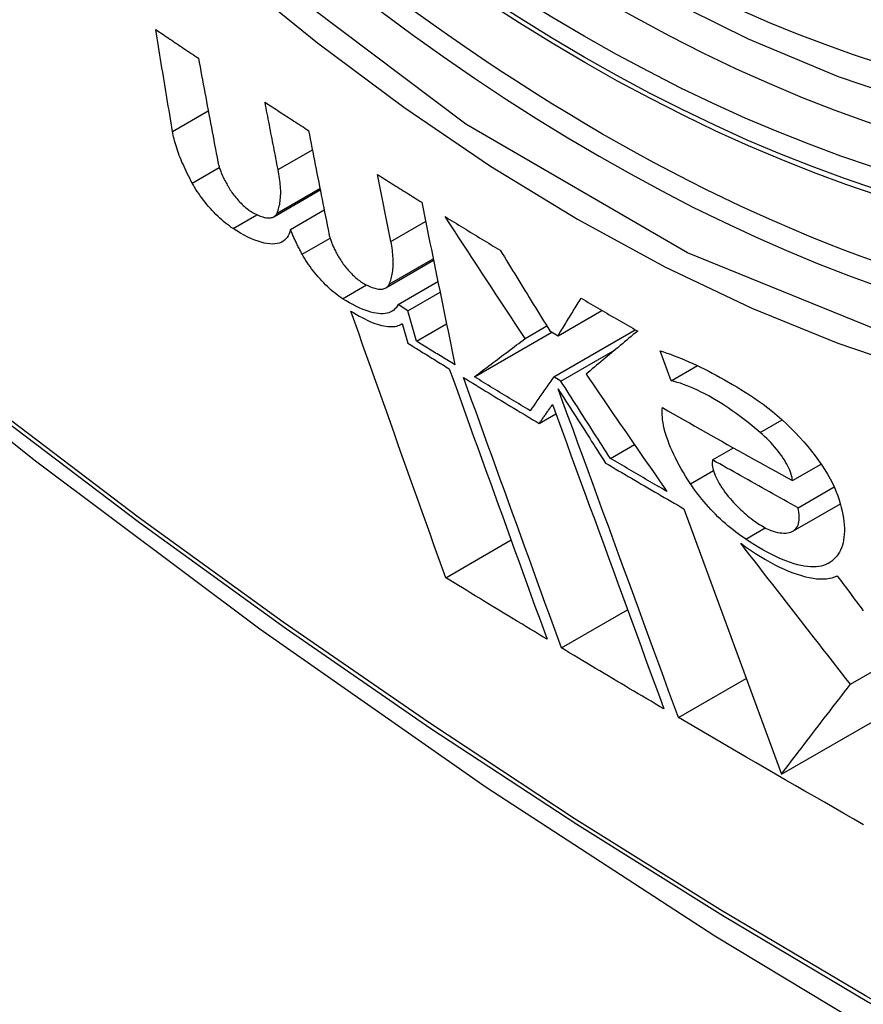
# Model space of a CAD drawing. Header units: inches. Extents: x 18 to 388, y 34 to 188.
# Tile 88 of 136: x 328.606 to 328.748, y 164.52 to 164.685. Entities that reach past the tile are written whole.
import ezdxf

# ---------------------------------------------------------------- set-up
doc = ezdxf.new("R2010")
doc.units = ezdxf.units.IN
doc.header["$MEASUREMENT"] = 0
doc.layers.add('Visible Edges(ANSI)', color=7, linetype='Continuous', lineweight=25)
doc.layers.add('Visible Tangent Edges(ANSI)', color=7, linetype='Continuous', lineweight=25)

msp = doc.modelspace()

# ---------------------------------------------------------------- linework, layer by layer
at = {"layer": 'Visible Edges(ANSI)'}
for p, q in [((328.64944, 164.66025), (328.65521, 164.66358)), ((328.66844, 164.64815), (328.66615, 164.65944)), ((328.64874, 164.65233), (328.65654, 164.65684)), ((328.64928, 164.65293), (328.65649, 164.6571)), ((328.65153, 164.65018), (328.65721, 164.65346)), ((328.66758, 164.64035), (328.67562, 164.64499)), ((328.66963, 164.63754), (328.67635, 164.64142)), ((328.67127, 164.63651), (328.67671, 164.63965)), ((328.67127, 164.63651), (328.66963, 164.63754)), ((328.69657, 164.6323), (328.70395, 164.63656)), ((328.67273, 164.6314), (328.67127, 164.63651)), ((328.67016, 164.63423), (328.67033, 164.63433)), ((328.67033, 164.63434), (328.67126, 164.63106)), ((328.67273, 164.6314), (328.67779, 164.63432)), ((328.69103, 164.63184), (328.69467, 164.63394)), ((328.69583, 164.62539), (328.70957, 164.63332)), ((328.68248, 164.62539), (328.69552, 164.63292)), ((328.69518, 164.63313), (328.69657, 164.6323)), ((328.69705, 164.62466), (328.70619, 164.62994)), ((328.71558, 164.6247), (328.71373, 164.62975)), ((328.71558, 164.6247), (328.72002, 164.62727)), ((328.69705, 164.62466), (328.69583, 164.62539)), ((328.6934, 164.61752), (328.69621, 164.61914)), ((328.70537, 164.61166), (328.70941, 164.61399)), ((328.72258, 164.61139), (328.7261, 164.61342)), ((328.73601, 164.60792), (328.74082, 164.6107)), ((328.73695, 164.60336), (328.74304, 164.60687)), ((328.73608, 164.59943), (328.74408, 164.60404)), ((328.71774, 164.60319), (328.73416, 164.55851)), ((328.72817, 164.59808), (328.73144, 164.59997)), ((328.67767, 164.59158), (328.68866, 164.59793)), ((328.74578, 164.57365), (328.77759, 164.59202)), ((328.69714, 164.57976), (328.70826, 164.58618)), ((328.71682, 164.56806), (328.72823, 164.57464)), ((328.73416, 164.55851), (328.75602, 164.57113))]:
    msp.add_line(p, q, dxfattribs=at)
at = {"layer": 'Visible Edges(ANSI)', "flags": 128}
for points in [[(328.86825, 164.67906), (328.85638, 164.67312), (328.84382, 164.66857), (328.83065, 164.66544), (328.81698, 164.66372), (328.80289, 164.66342), (328.78846, 164.66452), (328.77375, 164.66697), (328.75883, 164.67076), (328.74376, 164.67584), (328.72861, 164.68218), (328.71343, 164.68975), (328.69829, 164.69849), (328.68323, 164.70837), (328.66833, 164.71934), (328.65364, 164.73135), (328.63923, 164.74433), (328.62515, 164.75824), (328.61146, 164.773)], [(328.46219, 164.73929), (328.49799, 164.70513), (328.53436, 164.67237), (328.57124, 164.64105), (328.60859, 164.61123), (328.64635, 164.58297), (328.68448, 164.55631), (328.72294, 164.53131), (328.76168, 164.508), (328.80065, 164.48645), (328.83981, 164.46669), (328.87912, 164.44879), (328.91853, 164.43278), (328.95801, 164.41871), (328.99751, 164.40665), (329.03697, 164.39663), (329.07635, 164.38873)], [(328.63168, 164.66667), (328.63156, 164.66738), (328.63144, 164.66809), (328.63132, 164.66881), (328.6312, 164.66952), (328.63109, 164.67023), (328.63097, 164.67095), (328.63085, 164.67166), (328.63073, 164.67238), (328.63061, 164.67309), (328.63049, 164.67381), (328.63037, 164.67452), (328.63026, 164.67524), (328.63014, 164.67595), (328.63002, 164.67667), (328.6299, 164.67738), (328.62978, 164.6781), (328.62967, 164.67882), (328.62955, 164.67953), (328.62943, 164.68025), (328.62931, 164.68096), (328.6292, 164.68168), (328.62908, 164.68239), (328.62896, 164.68311), (328.62885, 164.68382)], [(328.62885, 164.68382), (328.62914, 164.68362), (328.62944, 164.68342), (328.62974, 164.68322), (328.63004, 164.68302), (328.63034, 164.68282), (328.63064, 164.68262), (328.63094, 164.68241), (328.63124, 164.68221), (328.63154, 164.68201), (328.63184, 164.68181), (328.63214, 164.68161), (328.63244, 164.68141), (328.63274, 164.68121), (328.63304, 164.68101), (328.63334, 164.6808), (328.63364, 164.6806), (328.63394, 164.6804), (328.63424, 164.6802), (328.63454, 164.68), (328.63484, 164.6798), (328.63514, 164.6796), (328.63544, 164.6794), (328.63574, 164.6792), (328.63604, 164.679)], [(328.63604, 164.679), (328.63618, 164.67827), (328.63631, 164.67754), (328.63645, 164.67682), (328.63658, 164.67609), (328.63672, 164.67536), (328.63685, 164.67463), (328.63699, 164.6739), (328.63713, 164.67318), (328.63726, 164.67245), (328.6374, 164.67172), (328.63753, 164.67099), (328.63767, 164.67026), (328.63781, 164.66954), (328.63794, 164.66881), (328.63808, 164.66808), (328.63822, 164.66735), (328.63835, 164.66663), (328.63849, 164.6659), (328.63863, 164.66517), (328.63876, 164.66445), (328.6389, 164.66372), (328.63904, 164.663), (328.63917, 164.66227), (328.63931, 164.66155)], [(328.64944, 164.66025), (328.64935, 164.66072), (328.64926, 164.66119), (328.64917, 164.66167), (328.64908, 164.66214), (328.64899, 164.66261), (328.64889, 164.66308), (328.6488, 164.66356), (328.64871, 164.66403), (328.64862, 164.6645), (328.64853, 164.66497), (328.64844, 164.66545), (328.64834, 164.66592), (328.64825, 164.66639), (328.64816, 164.66686), (328.64807, 164.66734), (328.64798, 164.66781), (328.64789, 164.66828), (328.6478, 164.66876), (328.6477, 164.66923), (328.64761, 164.6697), (328.64752, 164.67017), (328.64743, 164.67065), (328.64734, 164.67112), (328.64725, 164.67159)], [(328.64725, 164.67159), (328.64755, 164.67139), (328.64785, 164.67119), (328.64816, 164.671), (328.64846, 164.6708), (328.64877, 164.6706), (328.64907, 164.6704), (328.64938, 164.6702), (328.64968, 164.67), (328.64998, 164.6698), (328.65029, 164.66961), (328.65059, 164.66941), (328.6509, 164.66921), (328.6512, 164.66901), (328.65151, 164.66881), (328.65181, 164.66862), (328.65212, 164.66842), (328.65242, 164.66822), (328.65273, 164.66802), (328.65304, 164.66782), (328.65334, 164.66763), (328.65365, 164.66743), (328.65395, 164.66723), (328.65426, 164.66703), (328.65457, 164.66684)], [(328.635, 164.65799), (328.63478, 164.65839), (328.63457, 164.6588), (328.63436, 164.6592), (328.63416, 164.6596), (328.63397, 164.65999), (328.63379, 164.66038), (328.63361, 164.66077), (328.63344, 164.66115), (328.63327, 164.66153), (328.63311, 164.66191), (328.63296, 164.66228), (328.63282, 164.66265), (328.63269, 164.66301), (328.63256, 164.66337), (328.63244, 164.66372), (328.63232, 164.66407), (328.63222, 164.66442), (328.63212, 164.66475), (328.63202, 164.66509), (328.63194, 164.66542), (328.63186, 164.66574), (328.63179, 164.66605), (328.63173, 164.66636), (328.63168, 164.66667)], [(328.65457, 164.66684), (328.65471, 164.66611), (328.65485, 164.66539), (328.65499, 164.66467), (328.65514, 164.66394), (328.65528, 164.66322), (328.65542, 164.6625), (328.65556, 164.66177), (328.65571, 164.66105), (328.65585, 164.66032), (328.65599, 164.6596), (328.65614, 164.65888), (328.65628, 164.65815), (328.65642, 164.65743), (328.65656, 164.65671), (328.65671, 164.65598), (328.65685, 164.65526), (328.65699, 164.65453), (328.65714, 164.65381), (328.65728, 164.65309), (328.65742, 164.65237), (328.65757, 164.65164), (328.65771, 164.65092), (328.65785, 164.6502), (328.65799, 164.64948)], [(328.63931, 164.66155), (328.63934, 164.6614), (328.63937, 164.66125), (328.63941, 164.66109), (328.63946, 164.66093), (328.6395, 164.66077), (328.63955, 164.6606), (328.63961, 164.66043), (328.63967, 164.66026), (328.63973, 164.66009), (328.6398, 164.65991), (328.63987, 164.65973), (328.63994, 164.65955), (328.64002, 164.65937), (328.6401, 164.65918), (328.64019, 164.659), (328.64028, 164.65881), (328.64037, 164.65862), (328.64047, 164.65842), (328.64057, 164.65823), (328.64068, 164.65803), (328.64079, 164.65784), (328.6409, 164.65764), (328.64102, 164.65744), (328.64113, 164.65724)], [(328.64928, 164.65293), (328.64937, 164.65316), (328.64945, 164.6534), (328.64952, 164.65364), (328.64959, 164.65389), (328.64965, 164.65415), (328.64971, 164.65441), (328.64975, 164.65468), (328.64979, 164.65496), (328.64982, 164.65524), (328.64985, 164.65553), (328.64987, 164.65583), (328.64988, 164.65613), (328.64988, 164.65644), (328.64988, 164.65676), (328.64986, 164.65708), (328.64985, 164.65741), (328.64982, 164.65774), (328.64979, 164.65808), (328.64975, 164.65843), (328.6497, 164.65878), (328.64965, 164.65914), (328.64959, 164.6595), (328.64952, 164.65987), (328.64944, 164.66025)], [(328.66615, 164.65944), (328.66646, 164.65925), (328.66677, 164.65905), (328.66708, 164.65885), (328.66739, 164.65866), (328.6677, 164.65846), (328.66801, 164.65827), (328.66832, 164.65807), (328.66863, 164.65788), (328.66895, 164.65768), (328.66926, 164.65749), (328.66957, 164.65729), (328.66988, 164.6571), (328.67019, 164.65691), (328.6705, 164.65671), (328.67081, 164.65652), (328.67112, 164.65632), (328.67143, 164.65613), (328.67175, 164.65593), (328.67206, 164.65574), (328.67237, 164.65555), (328.67268, 164.65535), (328.67299, 164.65516), (328.67331, 164.65496), (328.67362, 164.65477)], [(328.64186, 164.65034), (328.64155, 164.65054), (328.64124, 164.65077), (328.64092, 164.65101), (328.6406, 164.65126), (328.64028, 164.65153), (328.63995, 164.65181), (328.63963, 164.6521), (328.63931, 164.65241), (328.63899, 164.65272), (328.63867, 164.65305), (328.63836, 164.65338), (328.63805, 164.65372), (328.63775, 164.65406), (328.63745, 164.65441), (328.63716, 164.65477), (328.63688, 164.65512), (328.63661, 164.65548), (328.63635, 164.65585), (328.63609, 164.65621), (328.63585, 164.65657), (328.63562, 164.65693), (328.6354, 164.65728), (328.63519, 164.65764), (328.635, 164.65799)], [(328.64113, 164.65724), (328.64126, 164.65703), (328.6414, 164.65682), (328.64154, 164.65661), (328.64168, 164.6564), (328.64183, 164.65619), (328.64199, 164.65598), (328.64215, 164.65578), (328.64232, 164.65557), (328.64249, 164.65537), (328.64267, 164.65516), (328.64285, 164.65497), (328.64303, 164.65478), (328.64322, 164.65459), (328.6434, 164.65441), (328.64359, 164.65423), (328.64378, 164.65406), (328.64397, 164.6539), (328.64415, 164.65374), (328.64434, 164.65359), (328.64452, 164.65345), (328.64471, 164.65333), (328.64489, 164.65321), (328.64506, 164.6531), (328.64523, 164.653)], [(328.67362, 164.65477), (328.67385, 164.65363), (328.67408, 164.65249), (328.67432, 164.65135), (328.67455, 164.65021), (328.67478, 164.64907), (328.67501, 164.64793), (328.67525, 164.64679), (328.67548, 164.64565), (328.67571, 164.6445), (328.67595, 164.64336), (328.67618, 164.64222), (328.67641, 164.64108), (328.67665, 164.63993), (328.67688, 164.63879), (328.67711, 164.63765), (328.67735, 164.63651), (328.67758, 164.63537), (328.67781, 164.63422), (328.67805, 164.63308), (328.67828, 164.63194), (328.67851, 164.63081), (328.67874, 164.62967), (328.67897, 164.62853), (328.67921, 164.6274)], [(328.64523, 164.653), (328.64549, 164.65286), (328.64573, 164.65273), (328.64598, 164.65262), (328.64621, 164.65252), (328.64644, 164.65243), (328.64667, 164.65235), (328.64688, 164.65228), (328.64709, 164.65222), (328.64729, 164.65218), (328.64749, 164.65215), (328.64767, 164.65213), (328.64785, 164.65212), (328.64802, 164.65213), (328.64818, 164.65215), (328.64833, 164.65217), (328.64848, 164.65221), (328.64861, 164.65227), (328.64873, 164.65233), (328.64885, 164.6524), (328.64895, 164.65249), (328.64905, 164.65258), (328.64913, 164.65269), (328.64921, 164.65281), (328.64928, 164.65293)], [(328.69103, 164.63184), (328.69047, 164.63268), (328.68991, 164.63353), (328.68935, 164.63438), (328.68879, 164.63523), (328.68822, 164.63608), (328.68766, 164.63693), (328.6871, 164.63779), (328.68654, 164.63864), (328.68597, 164.63949), (328.68541, 164.64035), (328.68485, 164.6412), (328.68428, 164.64206), (328.68372, 164.64291), (328.68316, 164.64377), (328.6826, 164.64463), (328.68203, 164.64548), (328.68147, 164.64634), (328.68091, 164.6472), (328.68035, 164.64806), (328.67979, 164.64891), (328.67922, 164.64977), (328.67866, 164.65063), (328.6781, 164.65148), (328.67754, 164.65234)], [(328.67754, 164.65234), (328.67793, 164.6521), (328.67831, 164.65187), (328.6787, 164.65163), (328.67909, 164.65139), (328.67947, 164.65116), (328.67986, 164.65092), (328.68024, 164.65068), (328.68063, 164.65045), (328.68102, 164.65021), (328.6814, 164.64998), (328.68179, 164.64974), (328.68218, 164.6495), (328.68256, 164.64927), (328.68295, 164.64903), (328.68334, 164.6488), (328.68373, 164.64856), (328.68411, 164.64833), (328.6845, 164.64809), (328.68489, 164.64786), (328.68528, 164.64762), (328.68567, 164.64739), (328.68606, 164.64715), (328.68644, 164.64692), (328.68683, 164.64668)], [(328.65153, 164.65018), (328.65144, 164.6498), (328.65132, 164.64945), (328.65116, 164.64913), (328.65098, 164.64884), (328.65077, 164.64858), (328.65053, 164.64836), (328.65026, 164.64817), (328.64996, 164.64801), (328.64963, 164.64789), (328.64928, 164.6478), (328.6489, 164.64775), (328.64849, 164.64773), (328.64805, 164.64775), (328.64759, 164.6478), (328.64711, 164.6479), (328.6466, 164.64802), (328.64607, 164.64819), (328.64552, 164.64839), (328.64495, 164.64863), (328.64437, 164.6489), (328.64376, 164.64921), (328.64314, 164.64955), (328.64251, 164.64993), (328.64186, 164.65034)], [(328.6535, 164.64601), (328.6534, 164.64619), (328.6533, 164.64637), (328.65321, 164.64656), (328.65311, 164.64673), (328.65302, 164.64691), (328.65293, 164.64709), (328.65284, 164.64727), (328.65275, 164.64745), (328.65266, 164.64762), (328.65258, 164.6478), (328.65249, 164.64797), (328.65241, 164.64815), (328.65233, 164.64832), (328.65225, 164.6485), (328.65217, 164.64867), (328.65209, 164.64884), (328.65202, 164.64901), (328.65194, 164.64918), (328.65187, 164.64935), (328.6518, 164.64952), (328.65173, 164.64968), (328.65166, 164.64985), (328.65159, 164.65002), (328.65153, 164.65018)], [(328.65799, 164.64948), (328.65803, 164.64933), (328.65806, 164.64918), (328.6581, 164.64902), (328.65815, 164.64886), (328.65819, 164.6487), (328.65825, 164.64854), (328.6583, 164.64837), (328.65836, 164.6482), (328.65843, 164.64803), (328.6585, 164.64785), (328.65857, 164.64767), (328.65865, 164.64749), (328.65873, 164.64731), (328.65881, 164.64713), (328.6589, 164.64694), (328.65899, 164.64675), (328.65909, 164.64656), (328.65919, 164.64637), (328.65929, 164.64618), (328.6594, 164.64598), (328.65951, 164.64579), (328.65963, 164.64559), (328.65974, 164.64539), (328.65987, 164.64519)], [(328.66813, 164.64096), (328.66823, 164.64118), (328.66832, 164.64141), (328.6684, 164.64165), (328.66848, 164.64189), (328.66854, 164.64214), (328.6686, 164.6424), (328.66866, 164.64266), (328.6687, 164.64294), (328.66874, 164.64321), (328.66877, 164.6435), (328.6688, 164.64379), (328.66881, 164.64409), (328.66882, 164.64439), (328.66882, 164.6447), (328.66882, 164.64502), (328.66881, 164.64534), (328.66878, 164.64567), (328.66876, 164.64601), (328.66872, 164.64635), (328.66868, 164.6467), (328.66863, 164.64705), (328.66857, 164.64741), (328.66851, 164.64778), (328.66844, 164.64815)], [(328.68683, 164.64668), (328.68718, 164.64612), (328.68753, 164.64555), (328.68787, 164.64498), (328.68822, 164.64442), (328.68857, 164.64385), (328.68892, 164.64329), (328.68927, 164.64272), (328.68961, 164.64216), (328.68996, 164.64159), (328.69031, 164.64102), (328.69066, 164.64046), (328.691, 164.63989), (328.69135, 164.63933), (328.6917, 164.63876), (328.69205, 164.6382), (328.6924, 164.63763), (328.69274, 164.63707), (328.69309, 164.6365), (328.69344, 164.63594), (328.69379, 164.63538), (328.69413, 164.63481), (328.69448, 164.63425), (328.69483, 164.63369), (328.69518, 164.63313)], [(328.66031, 164.63853), (328.66, 164.63873), (328.65968, 164.63895), (328.65937, 164.63919), (328.65904, 164.63944), (328.65872, 164.6397), (328.6584, 164.63998), (328.65808, 164.64027), (328.65775, 164.64057), (328.65744, 164.64087), (328.65712, 164.64119), (328.65681, 164.64152), (328.6565, 164.64185), (328.6562, 164.64219), (328.65591, 164.64253), (328.65562, 164.64288), (328.65535, 164.64323), (328.65508, 164.64358), (328.65482, 164.64393), (328.65457, 164.64428), (328.65433, 164.64464), (328.65411, 164.64498), (328.65389, 164.64533), (328.65369, 164.64567), (328.6535, 164.64601)], [(328.65987, 164.64519), (328.65999, 164.64499), (328.66013, 164.64478), (328.66027, 164.64457), (328.66042, 164.64437), (328.66058, 164.64416), (328.66074, 164.64395), (328.6609, 164.64375), (328.66107, 164.64354), (328.66125, 164.64334), (328.66142, 164.64314), (328.66161, 164.64295), (328.66179, 164.64276), (328.66198, 164.64257), (328.66217, 164.64239), (328.66236, 164.64222), (328.66255, 164.64205), (328.66274, 164.64189), (328.66293, 164.64173), (328.66312, 164.64159), (328.66331, 164.64145), (328.66349, 164.64132), (328.66367, 164.6412), (328.66385, 164.64109), (328.66403, 164.641)], [(328.66403, 164.641), (328.66428, 164.64086), (328.66454, 164.64073), (328.66478, 164.64062), (328.66502, 164.64052), (328.66526, 164.64043), (328.66548, 164.64035), (328.6657, 164.64029), (328.66591, 164.64023), (328.66612, 164.64019), (328.66632, 164.64016), (328.66651, 164.64014), (328.66669, 164.64014), (328.66686, 164.64014), (328.66702, 164.64016), (328.66717, 164.64019), (328.66732, 164.64023), (328.66745, 164.64028), (328.66758, 164.64035), (328.6677, 164.64042), (328.6678, 164.64051), (328.6679, 164.6406), (328.66798, 164.64071), (328.66806, 164.64083), (328.66813, 164.64096)], [(328.66963, 164.63754), (328.66948, 164.63727), (328.66931, 164.63702), (328.66912, 164.6368), (328.6689, 164.63661), (328.66866, 164.63644), (328.6684, 164.6363), (328.66811, 164.63618), (328.6678, 164.6361), (328.66747, 164.63604), (328.66712, 164.63601), (328.66675, 164.636), (328.66635, 164.63603), (328.66594, 164.63608), (328.66551, 164.63616), (328.66506, 164.63627), (328.66459, 164.63641), (328.6641, 164.63658), (328.6636, 164.63678), (328.66308, 164.637), (328.66255, 164.63725), (328.66201, 164.63753), (328.66145, 164.63784), (328.66088, 164.63817), (328.66031, 164.63853)], [(328.69657, 164.6323), (328.69673, 164.63256), (328.69689, 164.63282), (328.69705, 164.63308), (328.69721, 164.63334), (328.69737, 164.6336), (328.69752, 164.63387), (328.69768, 164.63413), (328.69785, 164.63439), (328.69801, 164.63465), (328.69817, 164.63492), (328.69833, 164.63518), (328.69849, 164.63544), (328.69865, 164.63571), (328.69881, 164.63597), (328.69897, 164.63623), (328.69913, 164.6365), (328.6993, 164.63676), (328.69946, 164.63702), (328.69962, 164.63729), (328.69978, 164.63755), (328.69994, 164.63782), (328.7001, 164.63808), (328.70027, 164.63835), (328.70043, 164.63861)], [(328.70043, 164.63861), (328.70082, 164.63838), (328.70122, 164.63815), (328.70162, 164.63792), (328.70201, 164.63769), (328.70241, 164.63746), (328.7028, 164.63722), (328.7032, 164.63699), (328.7036, 164.63676), (328.70399, 164.63653), (328.70439, 164.6363), (328.70479, 164.63607), (328.70519, 164.63584), (328.70558, 164.63561), (328.70598, 164.63538), (328.70638, 164.63516), (328.70678, 164.63493), (328.70718, 164.6347), (328.70757, 164.63447), (328.70797, 164.63424), (328.70837, 164.63401), (328.70877, 164.63378), (328.70917, 164.63355), (328.70957, 164.63332), (328.70997, 164.63309)], [(328.67767, 164.59158), (328.67701, 164.59342), (328.67635, 164.59526), (328.67568, 164.59711), (328.67502, 164.59897), (328.67436, 164.60083), (328.67369, 164.60269), (328.67302, 164.60456), (328.67235, 164.60643), (328.67169, 164.6083), (328.67102, 164.61018), (328.67035, 164.61206), (328.66968, 164.61394), (328.66901, 164.61582), (328.66834, 164.6177), (328.66767, 164.61958), (328.667, 164.62146), (328.66633, 164.62334), (328.66567, 164.62522), (328.665, 164.6271), (328.66434, 164.62898), (328.66367, 164.63085), (328.66301, 164.63272), (328.66235, 164.63459), (328.66169, 164.63645)], [(328.66169, 164.63645), (328.66217, 164.63615), (328.66264, 164.63587), (328.66311, 164.6356), (328.66357, 164.63535), (328.66402, 164.63512), (328.66446, 164.63491), (328.66488, 164.63471), (328.6653, 164.63454), (328.66571, 164.63438), (328.66611, 164.63425), (328.6665, 164.63413), (328.66687, 164.63403), (328.66724, 164.63395), (328.66759, 164.63389), (328.66793, 164.63385), (328.66825, 164.63383), (328.66856, 164.63383), (328.66886, 164.63384), (328.66914, 164.63388), (328.66941, 164.63393), (328.66966, 164.63401), (328.6699, 164.6341), (328.67012, 164.63421), (328.67033, 164.63434)], [(328.68248, 164.62539), (328.68283, 164.62565), (328.68318, 164.62591), (328.68352, 164.62618), (328.68387, 164.62644), (328.68423, 164.62671), (328.68458, 164.62697), (328.68493, 164.62724), (328.68529, 164.62751), (328.68564, 164.62778), (328.686, 164.62804), (328.68636, 164.62831), (328.68671, 164.62858), (328.68707, 164.62885), (328.68743, 164.62912), (328.68779, 164.62939), (328.68815, 164.62967), (328.68851, 164.62994), (328.68887, 164.63021), (328.68923, 164.63048), (328.68959, 164.63075), (328.68995, 164.63102), (328.69031, 164.63129), (328.69067, 164.63157), (328.69103, 164.63184)], [(328.70997, 164.63309), (328.7096, 164.63279), (328.70923, 164.63248), (328.70887, 164.63218), (328.7085, 164.63187), (328.70813, 164.63156), (328.70777, 164.63126), (328.7074, 164.63095), (328.70703, 164.63065), (328.70667, 164.63034), (328.7063, 164.63004), (328.70594, 164.62974), (328.70558, 164.62943), (328.70521, 164.62913), (328.70485, 164.62883), (328.70449, 164.62852), (328.70413, 164.62822), (328.70377, 164.62792), (328.70341, 164.62762), (328.70305, 164.62732), (328.70269, 164.62702), (328.70233, 164.62672), (328.70198, 164.62642), (328.70162, 164.62612), (328.70127, 164.62583)], [(328.67126, 164.63106), (328.67155, 164.63088), (328.67184, 164.6307), (328.67213, 164.63052), (328.67242, 164.63033), (328.67272, 164.63015), (328.67301, 164.62997), (328.6733, 164.62979), (328.67359, 164.62961), (328.67388, 164.62943), (328.67417, 164.62925), (328.67446, 164.62907), (328.67476, 164.62889), (328.67505, 164.62871), (328.67534, 164.62853), (328.67563, 164.62835), (328.67592, 164.62817), (328.67621, 164.62799), (328.67651, 164.62781), (328.6768, 164.62763), (328.67709, 164.62745), (328.67738, 164.62727), (328.67767, 164.62709), (328.67797, 164.62691), (328.67826, 164.62673)], [(328.67921, 164.6274), (328.67894, 164.62756), (328.67867, 164.62773), (328.67839, 164.6279), (328.67812, 164.62806), (328.67785, 164.62823), (328.67758, 164.62839), (328.67731, 164.62856), (328.67704, 164.62873), (328.67677, 164.62889), (328.6765, 164.62906), (328.67623, 164.62923), (328.67596, 164.62939), (328.67569, 164.62956), (328.67542, 164.62973), (328.67515, 164.62989), (328.67488, 164.63006), (328.67462, 164.63023), (328.67435, 164.63039), (328.67408, 164.63056), (328.67381, 164.63073), (328.67354, 164.63089), (328.67327, 164.63106), (328.673, 164.63123), (328.67273, 164.6314)], [(328.71373, 164.62975), (328.7143, 164.62957), (328.71489, 164.62937), (328.71549, 164.62917), (328.71609, 164.62894), (328.7167, 164.62871), (328.71732, 164.62846), (328.71794, 164.6282), (328.71858, 164.62793), (328.71922, 164.62764), (328.71986, 164.62734), (328.72052, 164.62703), (328.72118, 164.62671), (328.72184, 164.62637), (328.72251, 164.62602), (328.72319, 164.62566), (328.72387, 164.62529), (328.72456, 164.6249), (328.72525, 164.62451), (328.72595, 164.6241), (328.72665, 164.62368), (328.72735, 164.62325), (328.72805, 164.62281), (328.72876, 164.62236), (328.72948, 164.6219)], [(328.67826, 164.62673), (328.67894, 164.62484), (328.67962, 164.62295), (328.6803, 164.62106), (328.68099, 164.61916), (328.68167, 164.61725), (328.68236, 164.61535), (328.68305, 164.61344), (328.68374, 164.61153), (328.68443, 164.60962), (328.68512, 164.60771), (328.68581, 164.6058), (328.6865, 164.60389), (328.68719, 164.60199), (328.68788, 164.60008), (328.68857, 164.59817), (328.68926, 164.59627), (328.68995, 164.59437), (328.69063, 164.59248), (328.69132, 164.59059), (328.692, 164.5887), (328.69268, 164.58682), (328.69336, 164.58495), (328.69404, 164.58308), (328.69472, 164.58122)], [(328.69714, 164.57976), (328.69647, 164.58162), (328.69579, 164.58349), (328.69511, 164.58536), (328.69442, 164.58724), (328.69374, 164.58913), (328.69305, 164.59102), (328.69236, 164.59291), (328.69168, 164.59481), (328.69099, 164.59671), (328.6903, 164.59861), (328.6896, 164.60052), (328.68891, 164.60243), (328.68822, 164.60434), (328.68753, 164.60625), (328.68684, 164.60816), (328.68615, 164.61007), (328.68546, 164.61197), (328.68477, 164.61388), (328.68408, 164.61578), (328.68339, 164.61769), (328.68271, 164.61958), (328.68202, 164.62148), (328.68134, 164.62337), (328.68066, 164.62526)], [(328.68066, 164.62526), (328.68119, 164.62493), (328.68171, 164.62461), (328.68224, 164.62429), (328.68277, 164.62396), (328.6833, 164.62364), (328.68383, 164.62332), (328.68436, 164.62299), (328.68489, 164.62267), (328.68542, 164.62235), (328.68595, 164.62203), (328.68648, 164.6217), (328.68701, 164.62138), (328.68754, 164.62106), (328.68807, 164.62074), (328.6886, 164.62041), (328.68914, 164.62009), (328.68967, 164.61977), (328.6902, 164.61945), (328.69073, 164.61913), (328.69127, 164.61881), (328.6918, 164.61848), (328.69233, 164.61816), (328.69287, 164.61784), (328.6934, 164.61752)], [(328.69188, 164.61969), (328.69148, 164.61993), (328.69109, 164.62016), (328.6907, 164.6204), (328.6903, 164.62064), (328.68991, 164.62087), (328.68952, 164.62111), (328.68913, 164.62135), (328.68874, 164.62159), (328.68834, 164.62182), (328.68795, 164.62206), (328.68756, 164.6223), (328.68717, 164.62254), (328.68678, 164.62277), (328.68639, 164.62301), (328.68599, 164.62325), (328.6856, 164.62349), (328.68521, 164.62372), (328.68482, 164.62396), (328.68443, 164.6242), (328.68404, 164.62444), (328.68365, 164.62468), (328.68326, 164.62491), (328.68287, 164.62515), (328.68248, 164.62539)], [(328.69583, 164.62539), (328.69566, 164.62515), (328.6955, 164.62491), (328.69533, 164.62467), (328.69517, 164.62444), (328.695, 164.6242), (328.69483, 164.62396), (328.69467, 164.62372), (328.6945, 164.62348), (328.69434, 164.62324), (328.69417, 164.62301), (328.69401, 164.62277), (328.69384, 164.62253), (328.69368, 164.62229), (328.69351, 164.62205), (328.69335, 164.62182), (328.69318, 164.62158), (328.69302, 164.62134), (328.69286, 164.6211), (328.69269, 164.62087), (328.69253, 164.62063), (328.69237, 164.6204), (328.6922, 164.62016), (328.69204, 164.61992), (328.69188, 164.61969)], [(328.70127, 164.62583), (328.70183, 164.625), (328.7024, 164.62418), (328.70297, 164.62336), (328.70353, 164.62253), (328.7041, 164.62171), (328.70467, 164.62088), (328.70523, 164.62006), (328.7058, 164.61924), (328.70637, 164.61841), (328.70693, 164.61759), (328.7075, 164.61677), (328.70807, 164.61594), (328.70864, 164.61512), (328.7092, 164.6143), (328.70977, 164.61348), (328.71034, 164.61265), (328.7109, 164.61183), (328.71147, 164.61101), (328.71204, 164.6102), (328.7126, 164.60938), (328.71317, 164.60856), (328.71373, 164.60774), (328.71429, 164.60693), (328.71486, 164.60611)], [(328.71682, 164.56806), (328.716, 164.57029), (328.71518, 164.57254), (328.71435, 164.5748), (328.71352, 164.57708), (328.71268, 164.57936), (328.71184, 164.58166), (328.71099, 164.58396), (328.71015, 164.58627), (328.7093, 164.58859), (328.70845, 164.59091), (328.70759, 164.59324), (328.70674, 164.59557), (328.70589, 164.5979), (328.70503, 164.60024), (328.70418, 164.60257), (328.70332, 164.60491), (328.70247, 164.60724), (328.70162, 164.60956), (328.70077, 164.61189), (328.69992, 164.6142), (328.69908, 164.61651), (328.69823, 164.61882), (328.69739, 164.62111), (328.69656, 164.62339)], [(328.69656, 164.62339), (328.69689, 164.62287), (328.69722, 164.62235), (328.69756, 164.62183), (328.69789, 164.6213), (328.69822, 164.62078), (328.69856, 164.62026), (328.69889, 164.61974), (328.69922, 164.61922), (328.69956, 164.61869), (328.69989, 164.61817), (328.70022, 164.61765), (328.70056, 164.61713), (328.70089, 164.61661), (328.70122, 164.61609), (328.70156, 164.61557), (328.70189, 164.61504), (328.70222, 164.61452), (328.70256, 164.614), (328.70289, 164.61348), (328.70322, 164.61296), (328.70356, 164.61244), (328.70389, 164.61192), (328.70422, 164.6114), (328.70455, 164.61088)], [(328.70537, 164.61166), (328.70502, 164.6122), (328.70467, 164.61274), (328.70433, 164.61328), (328.70398, 164.61382), (328.70364, 164.61436), (328.70329, 164.6149), (328.70294, 164.61544), (328.70259, 164.61598), (328.70225, 164.61653), (328.7019, 164.61707), (328.70155, 164.61761), (328.70121, 164.61815), (328.70086, 164.6187), (328.70051, 164.61924), (328.70017, 164.61978), (328.69982, 164.62032), (328.69947, 164.62087), (328.69913, 164.62141), (328.69878, 164.62195), (328.69843, 164.62249), (328.69809, 164.62304), (328.69774, 164.62358), (328.69739, 164.62412), (328.69705, 164.62466)], [(328.7306, 164.61602), (328.72993, 164.61659), (328.72926, 164.61714), (328.72858, 164.61768), (328.72791, 164.61821), (328.72723, 164.61872), (328.72655, 164.61921), (328.72588, 164.61969), (328.72521, 164.62015), (328.72454, 164.62059), (328.72388, 164.62101), (328.72322, 164.62141), (328.72257, 164.6218), (328.72193, 164.62216), (328.72129, 164.62251), (328.72067, 164.62283), (328.72005, 164.62313), (328.71944, 164.62341), (328.71885, 164.62366), (328.71827, 164.62389), (328.7177, 164.6241), (328.71715, 164.62429), (328.71661, 164.62445), (328.71609, 164.62459), (328.71558, 164.6247)], [(328.72948, 164.6219), (328.73027, 164.62137), (328.73107, 164.62079), (328.73187, 164.62019), (328.73267, 164.61955), (328.73346, 164.61888), (328.73424, 164.61818), (328.73502, 164.61747), (328.73577, 164.61673), (328.73651, 164.61598), (328.73722, 164.61522), (328.73791, 164.61444), (328.73858, 164.61366), (328.73922, 164.61288), (328.73982, 164.61209), (328.7404, 164.61131), (328.74094, 164.61052), (328.74145, 164.60975), (328.74192, 164.60898), (328.74235, 164.60822), (328.74274, 164.60748), (328.74309, 164.60676), (328.74339, 164.60605), (328.74366, 164.60537), (328.74388, 164.60471)], [(328.6934, 164.61752), (328.69349, 164.61766), (328.69359, 164.61779), (328.69368, 164.61792), (328.69377, 164.61806), (328.69386, 164.61819), (328.69396, 164.61832), (328.69405, 164.61846), (328.69414, 164.61859), (328.69423, 164.61872), (328.69433, 164.61886), (328.69442, 164.61899), (328.69451, 164.61912), (328.69461, 164.61926), (328.6947, 164.61939), (328.69479, 164.61953), (328.69488, 164.61966), (328.69498, 164.61979), (328.69507, 164.61993), (328.69516, 164.62006), (328.69526, 164.6202), (328.69535, 164.62033), (328.69544, 164.62046), (328.69554, 164.6206), (328.69563, 164.62073)], [(328.69563, 164.62073), (328.6964, 164.61862), (328.69718, 164.61649), (328.69796, 164.61436), (328.69874, 164.61222), (328.69952, 164.61008), (328.70031, 164.60793), (328.70109, 164.60578), (328.70188, 164.60362), (328.70267, 164.60147), (328.70346, 164.59931), (328.70425, 164.59716), (328.70504, 164.595), (328.70582, 164.59285), (328.70661, 164.59069), (328.7074, 164.58855), (328.70818, 164.5864), (328.70897, 164.58426), (328.70975, 164.58213), (328.71053, 164.58), (328.7113, 164.57788), (328.71207, 164.57577), (328.71284, 164.57367), (328.71361, 164.57158), (328.71437, 164.5695)], [(328.71885, 164.6074), (328.71843, 164.60804), (328.71804, 164.60867), (328.71766, 164.6093), (328.7173, 164.60992), (328.71695, 164.61054), (328.71663, 164.61115), (328.71632, 164.61175), (328.71603, 164.61234), (328.71576, 164.61292), (328.71551, 164.6135), (328.71528, 164.61406), (328.71507, 164.61462), (328.71488, 164.61516), (328.71471, 164.61569), (328.71456, 164.61621), (328.71443, 164.61671), (328.71432, 164.6172), (328.71423, 164.61767), (328.71416, 164.61813), (328.71412, 164.61858), (328.71409, 164.61901), (328.71409, 164.61942), (328.71411, 164.61982), (328.71414, 164.6202)], [(328.71414, 164.6202), (328.71505, 164.61968), (328.71595, 164.61916), (328.71685, 164.61865), (328.71776, 164.61813), (328.71866, 164.61762), (328.71957, 164.6171), (328.72048, 164.61659), (328.72139, 164.61607), (328.72229, 164.61556), (328.7232, 164.61505), (328.72411, 164.61453), (328.72502, 164.61402), (328.72593, 164.61351), (328.72685, 164.613), (328.72776, 164.61249), (328.72868, 164.61198), (328.72959, 164.61147), (328.73051, 164.61096), (328.73142, 164.61045), (328.73234, 164.60994), (328.73325, 164.60944), (328.73417, 164.60893), (328.73509, 164.60842), (328.73601, 164.60792)], [(328.73601, 164.60792), (328.73599, 164.60818), (328.73594, 164.60845), (328.73587, 164.60873), (328.73579, 164.60903), (328.73568, 164.60934), (328.73556, 164.60966), (328.73541, 164.61), (328.73525, 164.61033), (328.73506, 164.61068), (328.73486, 164.61103), (328.73465, 164.61139), (328.73441, 164.61176), (328.73416, 164.61212), (328.7339, 164.61249), (328.73362, 164.61286), (328.73333, 164.61323), (328.73302, 164.6136), (328.7327, 164.61396), (328.73237, 164.61432), (328.73203, 164.61468), (328.73169, 164.61503), (328.73133, 164.61537), (328.73097, 164.6157), (328.7306, 164.61602)], [(328.70455, 164.61088), (328.7051, 164.61056), (328.70565, 164.61024), (328.70619, 164.60992), (328.70674, 164.60959), (328.70729, 164.60927), (328.70784, 164.60895), (328.70839, 164.60863), (328.70893, 164.60831), (328.70948, 164.60799), (328.71003, 164.60767), (328.71058, 164.60735), (328.71113, 164.60702), (328.71168, 164.6067), (328.71223, 164.60638), (328.71278, 164.60606), (328.71333, 164.60574), (328.71388, 164.60542), (328.71443, 164.6051), (328.71498, 164.60478), (328.71553, 164.60446), (328.71608, 164.60414), (328.71664, 164.60383), (328.71719, 164.60351), (328.71774, 164.60319)], [(328.71486, 164.60611), (328.71446, 164.60634), (328.71406, 164.60658), (328.71367, 164.60681), (328.71327, 164.60704), (328.71287, 164.60727), (328.71248, 164.6075), (328.71208, 164.60773), (328.71169, 164.60796), (328.71129, 164.60819), (328.71089, 164.60842), (328.7105, 164.60865), (328.7101, 164.60888), (328.70971, 164.60911), (328.70931, 164.60934), (328.70892, 164.60957), (328.70852, 164.60981), (328.70813, 164.61004), (328.70773, 164.61027), (328.70734, 164.6105), (328.70694, 164.61073), (328.70655, 164.61096), (328.70615, 164.61119), (328.70576, 164.61143), (328.70537, 164.61166)], [(328.72258, 164.61139), (328.72253, 164.6112), (328.72251, 164.61099), (328.7225, 164.61076), (328.72251, 164.61052), (328.72255, 164.61026), (328.7226, 164.60999), (328.72267, 164.60971), (328.72276, 164.60941), (328.72288, 164.6091), (328.723, 164.60879), (328.72315, 164.60846), (328.72332, 164.60813), (328.7235, 164.60779), (328.7237, 164.60744), (328.72391, 164.60708), (328.72415, 164.60673), (328.72439, 164.60637), (328.72465, 164.606), (328.72493, 164.60564), (328.72522, 164.60527), (328.72552, 164.60491), (328.72583, 164.60455), (328.72615, 164.6042), (328.72648, 164.60384)], [(328.73695, 164.60336), (328.73634, 164.60369), (328.73574, 164.60402), (328.73514, 164.60435), (328.73454, 164.60469), (328.73394, 164.60502), (328.73334, 164.60535), (328.73274, 164.60569), (328.73214, 164.60602), (328.73154, 164.60636), (328.73094, 164.60669), (328.73034, 164.60703), (328.72974, 164.60736), (328.72914, 164.6077), (328.72854, 164.60803), (328.72795, 164.60837), (328.72735, 164.6087), (328.72675, 164.60904), (328.72616, 164.60937), (328.72556, 164.60971), (328.72496, 164.61004), (328.72437, 164.61038), (328.72377, 164.61072), (328.72318, 164.61105), (328.72258, 164.61139)], [(328.72817, 164.59808), (328.72775, 164.59836), (328.72732, 164.59865), (328.72689, 164.59895), (328.72646, 164.59927), (328.72602, 164.59961), (328.72559, 164.59995), (328.72516, 164.60031), (328.72473, 164.60068), (328.72431, 164.60106), (328.72389, 164.60145), (328.72347, 164.60185), (328.72306, 164.60225), (328.72266, 164.60266), (328.72227, 164.60308), (328.72188, 164.6035), (328.7215, 164.60393), (328.72113, 164.60436), (328.72077, 164.60479), (328.72042, 164.60523), (328.72008, 164.60566), (328.71975, 164.6061), (328.71944, 164.60653), (328.71914, 164.60697), (328.71885, 164.6074)], [(328.72648, 164.60384), (328.72675, 164.60357), (328.72703, 164.60329), (328.72731, 164.60302), (328.72759, 164.60276), (328.72788, 164.6025), (328.72817, 164.60225), (328.72846, 164.602), (328.72875, 164.60177), (328.72904, 164.60154), (328.72933, 164.60132), (328.72963, 164.6011), (328.72992, 164.6009), (328.7302, 164.60071), (328.73049, 164.60052), (328.73078, 164.60035), (328.73106, 164.60018), (328.73133, 164.60003), (328.73161, 164.59989), (328.73187, 164.59976), (328.73214, 164.59965), (328.73239, 164.59954), (328.73264, 164.59945), (328.73288, 164.59937), (328.73312, 164.59931)], [(328.74388, 164.60471), (328.74407, 164.60405), (328.74424, 164.60342), (328.74438, 164.60279), (328.74451, 164.60218), (328.7446, 164.60159), (328.74468, 164.60102), (328.74473, 164.60046), (328.74475, 164.59991), (328.74476, 164.59939), (328.74474, 164.59888), (328.74469, 164.59839), (328.74463, 164.59792), (328.74453, 164.59747), (328.74442, 164.59704), (328.74428, 164.59663), (328.74411, 164.59624), (328.74393, 164.59588), (328.74371, 164.59553), (328.74348, 164.59521), (328.74322, 164.59491), (328.74294, 164.59464), (328.74264, 164.59438), (328.74231, 164.59416), (328.74196, 164.59395)], [(328.73312, 164.59931), (328.7335, 164.59921), (328.73388, 164.59915), (328.73423, 164.59911), (328.73457, 164.59909), (328.73489, 164.5991), (328.73519, 164.59913), (328.73547, 164.59918), (328.73573, 164.59926), (328.73597, 164.59937), (328.73618, 164.59949), (328.73638, 164.59964), (328.73656, 164.59981), (328.73671, 164.6), (328.73684, 164.60022), (328.73695, 164.60045), (328.73704, 164.6007), (328.73711, 164.60098), (328.73715, 164.60127), (328.73717, 164.60157), (328.73717, 164.6019), (328.73715, 164.60224), (328.7371, 164.6026), (328.73703, 164.60297), (328.73695, 164.60336)], [(328.74578, 164.57365), (328.74502, 164.57462), (328.74426, 164.5756), (328.7435, 164.57657), (328.74273, 164.57755), (328.74197, 164.57853), (328.7412, 164.57952), (328.74043, 164.5805), (328.73966, 164.58149), (328.73889, 164.58248), (328.73812, 164.58347), (328.73735, 164.58446), (328.73658, 164.58545), (328.7358, 164.58644), (328.73503, 164.58744), (328.73426, 164.58843), (328.73348, 164.58943), (328.73271, 164.59042), (328.73193, 164.59142), (328.73116, 164.59241), (328.73039, 164.59341), (328.72961, 164.5944), (328.72884, 164.59539), (328.72807, 164.59639), (328.7273, 164.59738)], [(328.7273, 164.59738), (328.72814, 164.59678), (328.72898, 164.5962), (328.72981, 164.59566), (328.73064, 164.59514), (328.73146, 164.59465), (328.73227, 164.5942), (328.73306, 164.59377), (328.73385, 164.59338), (328.73462, 164.59302), (328.73537, 164.5927), (328.7361, 164.59241), (328.73682, 164.59215), (328.73752, 164.59194), (328.73819, 164.59175), (328.73885, 164.59161), (328.73948, 164.59149), (328.74008, 164.59142), (328.74066, 164.59138), (328.74121, 164.59138), (328.74174, 164.59141), (328.74223, 164.59148), (328.7427, 164.59158), (328.74314, 164.59172), (328.74356, 164.59189)], [(328.74196, 164.59395), (328.74161, 164.59379), (328.74124, 164.59366), (328.74085, 164.59355), (328.74043, 164.59348), (328.73999, 164.59343), (328.73952, 164.59341), (328.73904, 164.59343), (328.73853, 164.59347), (328.738, 164.59354), (328.73745, 164.59364), (328.73688, 164.59377), (328.73629, 164.59394), (328.73569, 164.59413), (328.73507, 164.59435), (328.73443, 164.5946), (328.73378, 164.59488), (328.73311, 164.59518), (328.73243, 164.59552), (328.73174, 164.59588), (328.73104, 164.59627), (328.73033, 164.59669), (328.72962, 164.59713), (328.7289, 164.59759), (328.72817, 164.59808)], [(328.74356, 164.59189), (328.74383, 164.59152), (328.74411, 164.59115), (328.74438, 164.59078), (328.74466, 164.59041), (328.74493, 164.59004), (328.74521, 164.58967), (328.74548, 164.5893), (328.74576, 164.58893), (328.74603, 164.58856), (328.7463, 164.58819), (328.74658, 164.58782), (328.74685, 164.58746), (328.74713, 164.58709), (328.7474, 164.58672), (328.74767, 164.58636), (328.74794, 164.58599)], [(328.69472, 164.58122), (328.694, 164.58165), (328.69329, 164.58208), (328.69258, 164.58251), (328.69186, 164.58294), (328.69115, 164.58337), (328.69044, 164.5838), (328.68973, 164.58423), (328.68901, 164.58467), (328.6883, 164.5851), (328.68759, 164.58553), (328.68688, 164.58596), (328.68617, 164.58639), (328.68546, 164.58682), (328.68475, 164.58726), (328.68404, 164.58769), (328.68333, 164.58812), (328.68262, 164.58855), (328.68191, 164.58898), (328.6812, 164.58942), (328.6805, 164.58985), (328.67979, 164.59028), (328.67908, 164.59072), (328.67837, 164.59115), (328.67767, 164.59158)], [(328.71437, 164.5695), (328.71365, 164.56993), (328.71293, 164.57035), (328.71221, 164.57078), (328.71149, 164.57121), (328.71077, 164.57163), (328.71005, 164.57206), (328.70933, 164.57249), (328.70861, 164.57291), (328.70789, 164.57334), (328.70717, 164.57377), (328.70645, 164.57419), (328.70573, 164.57462), (328.70501, 164.57505), (328.7043, 164.57548), (328.70358, 164.5759), (328.70286, 164.57633), (328.70215, 164.57676), (328.70143, 164.57719), (328.70072, 164.57762), (328.7, 164.57805), (328.69928, 164.57847), (328.69857, 164.5789), (328.69786, 164.57933), (328.69714, 164.57976)], [(328.73416, 164.55851), (328.73463, 164.55912), (328.7351, 164.55974), (328.73557, 164.56036), (328.73604, 164.56098), (328.73652, 164.56161), (328.737, 164.56223), (328.73748, 164.56286), (328.73796, 164.56349), (328.73844, 164.56412), (328.73892, 164.56475), (328.73941, 164.56538), (328.73989, 164.56602), (328.74038, 164.56665), (328.74087, 164.56729), (328.74136, 164.56792), (328.74185, 164.56856), (328.74234, 164.56919), (328.74283, 164.56983), (328.74332, 164.57047), (328.74381, 164.57111), (328.7443, 164.57174), (328.74479, 164.57238), (328.74529, 164.57302), (328.74578, 164.57365)], [(328.748, 164.55002), (328.74634, 164.55096), (328.74469, 164.5519), (328.74304, 164.55285), (328.74139, 164.55379), (328.73974, 164.55474), (328.73809, 164.55568), (328.73645, 164.55663), (328.73481, 164.55758), (328.73316, 164.55853), (328.73152, 164.55948), (328.72988, 164.56043), (328.72825, 164.56138), (328.72661, 164.56233), (328.72497, 164.56328), (328.72334, 164.56423), (328.72171, 164.56519), (328.72008, 164.56614), (328.71845, 164.5671), (328.71682, 164.56806)]]:
    msp.add_lwpolyline(points, dxfattribs=at)
at = {"layer": 'Visible Edges(ANSI)'}
msp.add_ellipse((328.70445, 164.9459), major_axis=(0.15748, -0.27276), ratio=0.57735, start_param=2.363977, end_param=7.060801, dxfattribs=at)
msp.add_ellipse((328.70097, 164.94389), major_axis=(0.15994, -0.27703), ratio=0.57735, dxfattribs=at)
at = {"layer": 'Visible Tangent Edges(ANSI)'}
for p, q in [((328.63168, 164.66667), (328.63769, 164.67014)), ((328.635, 164.65799), (328.63955, 164.66061)), ((328.64186, 164.65034), (328.64589, 164.65266)), ((328.66844, 164.64815), (328.67428, 164.65152)), ((328.6535, 164.64601), (328.65819, 164.64872)), ((328.66813, 164.64096), (328.67556, 164.64525)), ((328.66031, 164.63853), (328.66431, 164.64084)), ((328.7306, 164.61602), (328.73428, 164.61815)), ((328.71885, 164.6074), (328.7227, 164.60962)), ((328.74196, 164.59395), (328.74228, 164.59414))]:
    msp.add_line(p, q, dxfattribs=at)
at = {"layer": 'Visible Tangent Edges(ANSI)', "flags": 128}
for points in [[(328.94941, 164.79868), (328.94649, 164.75748), (328.93808, 164.72043), (328.92432, 164.68832), (328.90558, 164.6619), (328.88233, 164.64183), (328.85511, 164.62858), (328.8244, 164.62234), (328.79081, 164.62325), (328.75523, 164.63129), (328.71837, 164.64627), (328.68107, 164.66791), (328.64428, 164.69563), (328.60864, 164.72893), (328.57506, 164.76701), (328.54435, 164.80892)], [(328.56126, 164.77965), (328.57373, 164.7636), (328.58664, 164.74814), (328.59994, 164.73331), (328.6136, 164.71918), (328.62756, 164.70581), (328.64174, 164.69326), (328.65609, 164.68156), (328.67059, 164.67075), (328.68519, 164.66085), (328.69986, 164.65189), (328.71455, 164.64391), (328.72917, 164.63695), (328.74368, 164.63104), (328.75801, 164.62618), (328.77215, 164.6224), (328.78603, 164.61969), (328.79962, 164.61807), (328.81288, 164.61755), (328.82574, 164.61814), (328.83815, 164.61981), (328.85006, 164.62257), (328.86146, 164.6264)], [(328.45879, 164.74427), (328.48207, 164.72187), (328.5056, 164.70006), (328.52936, 164.67887), (328.55332, 164.65833), (328.57746, 164.63847), (328.60173, 164.6193), (328.62613, 164.60086), (328.65061, 164.58317), (328.67515, 164.56623), (328.69971, 164.55009), (328.72427, 164.53474), (328.74882, 164.52018), (328.77337, 164.50642), (328.79792, 164.49346), (328.82243, 164.4813), (328.84689, 164.46997), (328.87126, 164.45946), (328.89553, 164.44981), (328.91967, 164.441), (328.94369, 164.43304), (328.96755, 164.42594)], [(328.96629, 164.42752), (328.94252, 164.43454), (328.9186, 164.44243), (328.89455, 164.45116), (328.87037, 164.46075), (328.84608, 164.47119), (328.8217, 164.48247), (328.79725, 164.49458), (328.77278, 164.5075), (328.74829, 164.52122), (328.7238, 164.53574), (328.6993, 164.55106), (328.67479, 164.56719), (328.65031, 164.5841), (328.62588, 164.60178), (328.60154, 164.62021), (328.57732, 164.63936), (328.55325, 164.65921), (328.52935, 164.67973), (328.50565, 164.7009), (328.48219, 164.72268), (328.45898, 164.74507)]]:
    msp.add_lwpolyline(points, dxfattribs=at)
at = {"layer": 'Visible Tangent Edges(ANSI)'}
for centre, major_axis, start_param, end_param in [((328.70345, 164.94532), (-0.17318, 0.29996), 5.05527, 10.652693), ((328.7034, 164.94529), (0.15059, -0.26083), 4.097754, 6.89782)]:
    msp.add_ellipse(centre, major_axis=major_axis, ratio=0.57735, start_param=start_param, end_param=end_param, dxfattribs=at)
for centre, major_axis in [((328.70405, 164.94566), (-0.17111, 0.29637)), ((328.70107, 164.94395), (0.1627, -0.2818)), ((328.70097, 164.94389), (-0.1621, 0.28076))]:
    msp.add_ellipse(centre, major_axis=major_axis, ratio=0.57735, dxfattribs=at)

doc.saveas('drawing.dxf')
